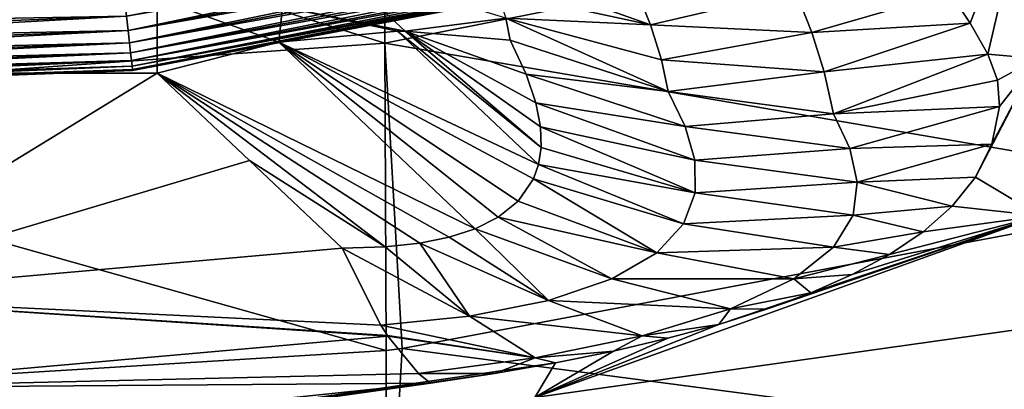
# Model space of a CAD drawing. Header units: metres. Extents: x -80 to 80, y -455 to 95.
# Tile 57 of 256: x 2.88 to 8.46, y -427.11 to -425.01. Entities that reach past the tile are written whole.
import ezdxf

# ---------------------------------------------------------------- set-up
doc = ezdxf.new("R2010")
doc.units = ezdxf.units.M
for name, color, linetype in [('solid_501010_K_01', 7, 'CONTINUOUS'), ('solid_501010_k_01_02', 7, 'CONTINUOUS'), ('solid_501010_k_02_01', 7, 'CONTINUOUS')]:
    doc.layers.add(name, color=color, linetype=linetype)

msp = doc.modelspace()

# ---------------------------------------------------------------- linework, layer by layer
at = {"layer": 'solid_501010_K_01'}
for points in [[(4.942018, -423.195831, 468.460999), (4.951059, -425.145081, 470.836395), (0.009882, -423.597076, 468.592621)], [(9.807204, -424.180084, 470.741119), (4.951059, -425.145081, 470.836395), (4.942018, -423.195831, 468.460999)], [(4.951059, -425.145081, 470.836395), (0.009901, -425.493134, 470.90097), (0.009882, -423.597076, 468.592621)], [(8.034726, -424.128693, 456.140472), (3.487196, -424.993011, 456.140472), (3.496406, -425.074219, 455.800812)], [(8.055946, -424.207611, 455.800812), (8.034726, -424.128693, 456.140472), (3.496406, -425.074219, 455.800812)], [(9.807204, -424.180084, 470.741119), (9.817269, -425.979828, 473.605682), (4.951059, -425.145081, 470.836395)], [(8.055946, -424.207611, 451.599213), (3.496406, -425.074219, 451.599213), (3.487196, -424.993011, 451.259521)], [(8.055946, -424.207611, 455.800812), (3.496406, -425.074219, 455.800812), (3.50423, -425.143188, 455.457001)], [(8.055946, -424.207611, 451.599213), (8.073974, -424.274658, 451.942993), (3.496406, -425.074219, 451.599213)], [(8.073974, -424.274658, 455.457001), (8.055946, -424.207611, 455.800812), (3.50423, -425.143188, 455.457001)], [(8.073974, -424.274658, 451.942993), (3.50423, -425.143188, 451.942993), (3.496406, -425.074219, 451.599213)], [(8.073974, -424.274658, 455.457001), (3.50423, -425.143188, 455.457001), (3.510652, -425.199799, 455.109741)], [(8.073974, -424.274658, 451.942993), (8.088771, -424.329681, 452.290253), (3.50423, -425.143188, 451.942993)], [(8.088771, -424.329681, 455.109741), (8.073974, -424.274658, 455.457001), (3.510652, -425.199799, 455.109741)], [(8.088771, -424.329681, 452.290253), (3.510652, -425.199799, 452.290253), (3.50423, -425.143188, 451.942993)], [(8.088771, -424.329681, 455.109741), (3.510652, -425.199799, 455.109741), (3.515661, -425.243958, 454.759735)], [(8.088771, -424.329681, 452.290253), (8.10031, -424.372589, 452.640259), (3.510652, -425.199799, 452.290253)], [(8.10031, -424.372589, 454.759735), (8.088771, -424.329681, 455.109741), (3.515661, -425.243958, 454.759735)], [(8.10031, -424.372589, 452.640259), (3.515661, -425.243958, 452.640259), (3.510652, -425.199799, 452.290253)], [(8.10031, -424.372589, 454.759735), (3.515661, -425.243958, 454.759735), (3.519245, -425.275574, 454.407654)], [(8.10031, -424.372589, 452.640259), (8.108569, -424.40329, 452.99234), (3.515661, -425.243958, 452.640259)], [(8.108569, -424.40329, 452.99234), (3.519245, -425.275574, 452.99234), (3.515661, -425.243958, 452.640259)], [(8.108569, -424.40329, 454.407654), (8.10031, -424.372589, 454.759735), (3.519245, -425.275574, 454.407654)], [(8.108569, -424.40329, 454.407654), (3.519245, -425.275574, 454.407654), (3.521399, -425.294556, 454.054169)], [(8.108569, -424.40329, 452.99234), (8.113531, -424.421753, 453.345825), (3.519245, -425.275574, 452.99234)], [(8.113531, -424.421753, 454.054169), (8.108569, -424.40329, 454.407654), (3.521399, -425.294556, 454.054169)], [(8.113531, -424.421753, 453.345825), (3.521399, -425.294556, 453.345825), (3.519245, -425.275574, 452.99234)], [(8.113531, -424.421753, 454.054169), (3.521399, -425.294556, 454.054169), (3.522117, -425.300873, 453.700012)], [(8.113531, -424.421753, 453.345825), (8.115186, -424.427917, 453.700012), (3.521399, -425.294556, 453.345825)], [(8.115186, -424.427917, 453.700012), (3.522117, -425.300873, 453.700012), (3.521399, -425.294556, 453.345825)], [(8.115186, -424.427917, 453.700012), (8.113531, -424.421753, 454.054169), (3.522117, -425.300873, 453.700012)], [(4.370794, -424.939484, 490.39798), (5.066826, -425.077545, 490.336426), (4.669142, -424.709137, 489.569672)], [(5.066826, -425.077545, 490.336426), (5.636524, -425.004486, 489.496338), (4.669142, -424.709137, 489.569672)], [(6.455634, -425.042633, 488.64032), (5.530233, -424.713257, 488.511383), (5.586515, -424.854034, 488.980591)], [(6.455634, -425.042633, 488.64032), (6.373809, -424.837311, 488.018188), (5.530233, -424.713257, 488.511383)], [(6.455634, -425.042633, 488.64032), (5.586515, -424.854034, 488.980591), (5.636524, -425.004486, 489.496338)], [(7.277361, -424.849243, 487.751831), (6.373809, -424.837311, 488.018188), (6.455634, -425.042633, 488.64032)], [(7.370161, -425.085571, 488.418365), (7.277361, -424.849243, 487.751831), (6.455634, -425.042633, 488.64032)], [(3.660254, -424.893127, 490.41864), (-3.660254, -425.315643, 491.180908), (3.660254, -425.315643, 491.180908)], [(4.350796, -425.140656, 490.805511), (3.660254, -424.893127, 490.41864), (3.660254, -425.315643, 491.180908)], [(4.350796, -425.140656, 490.805511), (4.370794, -424.939484, 490.39798), (3.660254, -424.893127, 490.41864)], [(4.350796, -425.140656, 490.805511), (5.023453, -425.077698, 490.36731), (4.370794, -424.939484, 490.39798)], [(5.023453, -425.077698, 490.36731), (5.066826, -425.077545, 490.336426), (4.370794, -424.939484, 490.39798)], [(5.066826, -425.077545, 490.336426), (5.660751, -425.128448, 489.877716), (5.636524, -425.004486, 489.496338)], [(6.556859, -425.419861, 489.821045), (5.636524, -425.004486, 489.496338), (5.660751, -425.128448, 489.877716)], [(6.455634, -425.042633, 488.64032), (5.636524, -425.004486, 489.496338), (6.518697, -425.23941, 489.268097)], [(5.821459, -425.832397, 491.487213), (5.023453, -425.077698, 490.36731), (4.350796, -425.140656, 490.805511)], [(5.83629, -425.735596, 491.257751), (5.066826, -425.077545, 490.336426), (5.023453, -425.077698, 490.36731)], [(5.821459, -425.832397, 491.487213), (5.83629, -425.735596, 491.257751), (5.023453, -425.077698, 490.36731)], [(5.751605, -425.320892, 490.304169), (5.660751, -425.128448, 489.877716), (5.066826, -425.077545, 490.336426)], [(5.806737, -425.483459, 490.672363), (5.751605, -425.320892, 490.304169), (5.066826, -425.077545, 490.336426)], [(5.832875, -425.620331, 490.988159), (5.806737, -425.483459, 490.672363), (5.066826, -425.077545, 490.336426)], [(5.83629, -425.735596, 491.257751), (5.832875, -425.620331, 490.988159), (5.066826, -425.077545, 490.336426)], [(7.370161, -425.085571, 488.418365), (6.455634, -425.042633, 488.64032), (6.518697, -425.23941, 489.268097)], [(6.556859, -425.419861, 489.821045), (5.660751, -425.128448, 489.877716), (5.751605, -425.320892, 490.304169)], [(4.951059, -425.145081, 470.836395), (4.957744, -426.885956, 473.532562), (0.009901, -425.493134, 470.90097)], [(5.463096, -426.196716, 492.373047), (4.350796, -425.140656, 490.805511), (3.660254, -425.315643, 491.180908)], [(5.792783, -425.913879, 491.682281), (5.821459, -425.832397, 491.487213), (4.350796, -425.140656, 490.805511)], [(5.705546, -426.041168, 491.990387), (5.792783, -425.913879, 491.682281), (4.350796, -425.140656, 490.805511)], [(5.592509, -426.131622, 492.212097), (5.705546, -426.041168, 491.990387), (4.350796, -425.140656, 490.805511)], [(5.463096, -426.196716, 492.373047), (5.592509, -426.131622, 492.212097), (4.350796, -425.140656, 490.805511)], [(5.048962, -426.874634, 473.533478), (4.957744, -426.885956, 473.532562), (4.951059, -425.145081, 470.836395)], [(9.817269, -425.979828, 473.605682), (5.048962, -426.874634, 473.533478), (4.951059, -425.145081, 470.836395)], [(3.660254, -425.315643, 491.180908), (-3.660254, -425.315643, 491.180908), (1.591344, -426.582092, 493.058502)], [(4.184627, -425.810638, 491.914734), (3.660254, -425.315643, 491.180908), (1.591344, -426.582092, 493.058502)], [(4.952028, -426.299164, 492.630493), (3.660254, -425.315643, 491.180908), (4.184627, -425.810638, 491.914734)], [(5.316382, -426.244324, 492.49173), (5.463096, -426.196716, 492.373047), (3.660254, -425.315643, 491.180908)], [(5.148973, -426.278137, 492.576752), (5.316382, -426.244324, 492.49173), (3.660254, -425.315643, 491.180908)], [(4.952028, -426.299164, 492.630493), (5.148973, -426.278137, 492.576752), (3.660254, -425.315643, 491.180908)], [(6.652488, -425.617828, 490.343079), (5.751605, -425.320892, 490.304169), (5.806737, -425.483459, 490.672363)], [(6.652488, -425.617828, 490.343079), (6.556859, -425.419861, 489.821045), (5.751605, -425.320892, 490.304169)], [(4.957744, -426.885956, 473.532562), (0.009942, -427.188782, 473.508118), (0.009901, -425.493134, 470.90097)], [(6.706887, -425.809113, 490.868103), (5.806737, -425.483459, 490.672363), (5.832875, -425.620331, 490.988159)], [(6.706887, -425.809113, 490.868103), (6.652488, -425.617828, 490.343079), (5.806737, -425.483459, 490.672363)], [(6.708533, -425.993073, 491.391357), (5.832875, -425.620331, 490.988159), (5.83629, -425.735596, 491.257751)], [(6.708533, -425.993073, 491.391357), (6.706887, -425.809113, 490.868103), (5.832875, -425.620331, 490.988159)], [(6.708533, -425.993073, 491.391357), (5.83629, -425.735596, 491.257751), (5.821459, -425.832397, 491.487213)], [(1.591344, -426.582092, 493.058502), (4.708911, -426.305634, 492.648621), (4.184627, -425.810638, 491.914734)], [(4.952028, -426.299164, 492.630493), (4.184627, -425.810638, 491.914734), (4.708911, -426.305634, 492.648621)], [(6.642709, -426.168396, 491.904053), (5.821459, -425.832397, 491.487213), (5.792783, -425.913879, 491.682281)], [(6.642709, -426.168396, 491.904053), (6.708533, -425.993073, 491.391357), (5.821459, -425.832397, 491.487213)], [(6.491218, -426.332367, 492.389923), (5.792783, -425.913879, 491.682281), (5.705546, -426.041168, 491.990387)], [(6.491218, -426.332367, 492.389923), (6.642709, -426.168396, 491.904053), (5.792783, -425.913879, 491.682281)], [(6.491218, -426.332367, 492.389923), (5.705546, -426.041168, 491.990387), (5.592509, -426.131622, 492.212097)], [(6.237664, -426.479584, 492.820862), (5.592509, -426.131622, 492.212097), (5.463096, -426.196716, 492.373047)], [(6.237664, -426.479584, 492.820862), (6.491218, -426.332367, 492.389923), (5.592509, -426.131622, 492.212097)], [(7.49267, -426.301392, 492.295166), (6.642709, -426.168396, 491.904053), (6.491218, -426.332367, 492.389923)], [(5.877917, -426.602142, 493.160187), (5.316382, -426.244324, 492.49173), (5.148973, -426.278137, 492.576752)], [(5.877917, -426.602142, 493.160187), (5.463096, -426.196716, 492.373047), (5.316382, -426.244324, 492.49173)], [(5.877917, -426.602142, 493.160187), (6.237664, -426.479584, 492.820862), (5.463096, -426.196716, 492.373047)], [(4.929093, -426.742645, 493.455841), (4.708911, -426.305634, 492.648621), (1.591344, -426.582092, 493.058502)], [(5.42991, -426.691467, 493.375305), (4.952028, -426.299164, 492.630493), (4.708911, -426.305634, 492.648621)], [(4.929093, -426.742645, 493.455841), (5.42991, -426.691467, 493.375305), (4.708911, -426.305634, 492.648621)], [(5.42991, -426.691467, 493.375305), (5.148973, -426.278137, 492.576752), (4.952028, -426.299164, 492.630493)], [(5.42991, -426.691467, 493.375305), (5.877917, -426.602142, 493.160187), (5.148973, -426.278137, 492.576752)], [(7.268593, -426.479431, 492.906799), (7.49267, -426.301392, 492.295166), (6.491218, -426.332367, 492.389923)], [(7.268593, -426.479431, 492.906799), (6.491218, -426.332367, 492.389923), (6.237664, -426.479584, 492.820862)], [(6.908787, -426.649139, 493.464142), (6.237664, -426.479584, 492.820862), (5.877917, -426.602142, 493.160187)], [(6.908787, -426.649139, 493.464142), (7.268593, -426.479431, 492.906799), (6.237664, -426.479584, 492.820862)], [(4.965285, -426.800018, 493.598358), (4.929093, -426.742645, 493.455841), (1.591344, -426.582092, 493.058502)], [(4.965285, -426.800018, 493.598358), (1.591344, -426.582092, 493.058502), (4.967745, -426.803772, 493.608154)], [(1.669094, -427.095947, 494.041321), (4.967745, -426.803772, 493.608154), (1.591344, -426.582092, 493.058502)], [(6.409874, -426.802368, 493.9151), (5.877917, -426.602142, 493.160187), (5.42991, -426.691467, 493.375305)], [(6.409874, -426.802368, 493.9151), (6.908787, -426.649139, 493.464142), (5.877917, -426.602142, 493.160187)], [(5.802358, -426.927734, 494.21106), (5.42991, -426.691467, 493.375305), (4.929093, -426.742645, 493.455841)], [(5.802358, -426.927734, 494.21106), (6.409874, -426.802368, 493.9151), (5.42991, -426.691467, 493.375305)], [(4.965285, -426.800018, 493.598358), (5.802358, -426.927734, 494.21106), (4.929093, -426.742645, 493.455841)], [(6.844, -426.737701, 493.849609), (6.555117, -426.816406, 494.070374), (5.800178, -427.151367, 495.607483)], [(1.669094, -427.095947, 494.041321), (5.141566, -427.016541, 494.334991), (4.967745, -426.803772, 493.608154)], [(4.965285, -426.800018, 493.598358), (4.967745, -426.803772, 493.608154), (5.802358, -426.927734, 494.21106)], [(4.967745, -426.803772, 493.608154), (5.141566, -427.016541, 494.334991), (5.802358, -426.927734, 494.21106)], [(5.802358, -426.927734, 494.21106), (6.246174, -426.889008, 494.26004), (6.409874, -426.802368, 493.9151)], [(6.555117, -426.816406, 494.070374), (6.246174, -426.889008, 494.26004), (5.800178, -427.151367, 495.607483)], [(4.958829, -428.447693, 476.612701), (0.009942, -427.188782, 473.508118), (4.957744, -426.885956, 473.532562)], [(4.958829, -428.447693, 476.612701), (4.957744, -426.885956, 473.532562), (5.048962, -426.874634, 473.533478)], [(6.246174, -426.889008, 494.26004), (5.918323, -426.955475, 494.418213), (5.800178, -427.151367, 495.607483)], [(5.802358, -426.927734, 494.21106), (5.918323, -426.955475, 494.418213), (6.246174, -426.889008, 494.26004)], [(5.918323, -426.955475, 494.418213), (2.90938, -427.393524, 495.579132), (5.800178, -427.151367, 495.607483)], [(5.918323, -426.955475, 494.418213), (5.572217, -427.015625, 494.543793), (2.90938, -427.393524, 495.579132)], [(5.141566, -427.016541, 494.334991), (5.572217, -427.015625, 494.543793), (5.802358, -426.927734, 494.21106)], [(5.802358, -426.927734, 494.21106), (5.572217, -427.015625, 494.543793), (5.918323, -426.955475, 494.418213)], [(1.669094, -427.095947, 494.041321), (5.209138, -427.069489, 494.637634), (5.141566, -427.016541, 494.334991)], [(5.572217, -427.015625, 494.543793), (5.209138, -427.069489, 494.637634), (2.90938, -427.393524, 495.579132)], [(5.141566, -427.016541, 494.334991), (5.209138, -427.069489, 494.637634), (5.572217, -427.015625, 494.543793)], [(1.669094, -427.095947, 494.041321), (2.920654, -427.309387, 495.004639), (5.209138, -427.069489, 494.637634)], [(5.209138, -427.069489, 494.637634), (2.920654, -427.309387, 495.004639), (2.90938, -427.393524, 495.579132)], [(1.669094, -427.095947, 494.041321), (1.757907, -427.378418, 495.110321), (2.920654, -427.309387, 495.004639)]]:
    msp.add_3dface(points, dxfattribs=at)
at = {"layer": 'solid_501010_k_01_02'}
for points in [[(8.151835, -424.859009, 487.936157), (8.266457, -425.033508, 488.435669), (8.624783, -424.10376, 486.362274)], [(8.266457, -425.033508, 488.435669), (8.366968, -425.208496, 488.960815), (8.624783, -424.10376, 486.362274)], [(8.366968, -425.208496, 488.960815), (8.646854, -425.232635, 489.162018), (8.624783, -424.10376, 486.362274)], [(7.370161, -425.085571, 488.418365), (8.151835, -424.859009, 487.936157), (7.277361, -424.849243, 487.751831)], [(7.370161, -425.085571, 488.418365), (8.266457, -425.033508, 488.435669), (8.151835, -424.859009, 487.936157)], [(6.518697, -425.23941, 489.268097), (5.636524, -425.004486, 489.496338), (6.556859, -425.419861, 489.821045)], [(7.370161, -425.085571, 488.418365), (7.4407, -425.308228, 489.087402), (8.266457, -425.033508, 488.435669)], [(7.4407, -425.308228, 489.087402), (8.366968, -425.208496, 488.960815), (8.266457, -425.033508, 488.435669)], [(7.370161, -425.085571, 488.418365), (6.518697, -425.23941, 489.268097), (7.4407, -425.308228, 489.087402)], [(7.4407, -425.308228, 489.087402), (6.518697, -425.23941, 489.268097), (6.556859, -425.419861, 489.821045)], [(7.4407, -425.308228, 489.087402), (7.493382, -425.546509, 489.819641), (8.366968, -425.208496, 488.960815)], [(7.493382, -425.546509, 489.819641), (8.423113, -425.356323, 489.416779), (8.366968, -425.208496, 488.960815)], [(8.297786, -425.904541, 491.157471), (8.663775, -426.123566, 492.259674), (8.646854, -425.232635, 489.162018)], [(8.389723, -425.716949, 490.547424), (8.297786, -425.904541, 491.157471), (8.646854, -425.232635, 489.162018)], [(8.366968, -425.208496, 488.960815), (8.423113, -425.356323, 489.416779), (8.646854, -425.232635, 489.162018)], [(8.43403, -425.503693, 489.873474), (8.389723, -425.716949, 490.547424), (8.646854, -425.232635, 489.162018)], [(8.423113, -425.356323, 489.416779), (8.43403, -425.503693, 489.873474), (8.646854, -425.232635, 489.162018)], [(7.4407, -425.308228, 489.087402), (6.556859, -425.419861, 489.821045), (7.493382, -425.546509, 489.819641)], [(7.493382, -425.546509, 489.819641), (8.43403, -425.503693, 489.873474), (8.423113, -425.356323, 489.416779)], [(7.493382, -425.546509, 489.819641), (6.556859, -425.419861, 489.821045), (6.652488, -425.617828, 490.343079)], [(7.585901, -425.742188, 490.422699), (8.43403, -425.503693, 489.873474), (7.493382, -425.546509, 489.819641)], [(7.585901, -425.742188, 490.422699), (8.389723, -425.716949, 490.547424), (8.43403, -425.503693, 489.873474)], [(7.585901, -425.742188, 490.422699), (7.493382, -425.546509, 489.819641), (6.652488, -425.617828, 490.343079)], [(7.585901, -425.742188, 490.422699), (6.652488, -425.617828, 490.343079), (6.706887, -425.809113, 490.868103)], [(7.628019, -425.9328, 491.039429), (7.585901, -425.742188, 490.422699), (6.706887, -425.809113, 490.868103)], [(7.628019, -425.9328, 491.039429), (8.389723, -425.716949, 490.547424), (7.585901, -425.742188, 490.422699)], [(7.628019, -425.9328, 491.039429), (8.297786, -425.904541, 491.157471), (8.389723, -425.716949, 490.547424)], [(7.628019, -425.9328, 491.039429), (6.706887, -425.809113, 490.868103), (6.708533, -425.993073, 491.391357)], [(7.628019, -425.9328, 491.039429), (8.16529, -426.069397, 491.702301), (8.297786, -425.904541, 491.157471)], [(8.297786, -425.904541, 491.157471), (8.16529, -426.069397, 491.702301), (8.663775, -426.123566, 492.259674)], [(7.60384, -426.118988, 491.666443), (7.628019, -425.9328, 491.039429), (6.708533, -425.993073, 491.391357)], [(7.60384, -426.118988, 491.666443), (8.16529, -426.069397, 491.702301), (7.628019, -425.9328, 491.039429)], [(9.826536, -427.503235, 476.693237), (5.048962, -426.874634, 473.533478), (9.817269, -425.979828, 473.605682)], [(7.60384, -426.118988, 491.666443), (6.708533, -425.993073, 491.391357), (6.642709, -426.168396, 491.904053)], [(7.60384, -426.118988, 491.666443), (8.001066, -426.21402, 492.183258), (8.16529, -426.069397, 491.702301)], [(8.16529, -426.069397, 491.702301), (8.001066, -426.21402, 492.183258), (8.663775, -426.123566, 492.259674)], [(8.663775, -426.123566, 492.259674), (5.800178, -427.151367, 495.607483), (8.673951, -426.747894, 495.654663)], [(6.844, -426.737701, 493.849609), (5.800178, -427.151367, 495.607483), (8.663775, -426.123566, 492.259674)], [(7.49267, -426.301392, 492.295166), (7.60384, -426.118988, 491.666443), (6.642709, -426.168396, 491.904053)], [(7.113544, -426.652161, 493.595795), (6.844, -426.737701, 493.849609), (8.663775, -426.123566, 492.259674)], [(7.365387, -426.558563, 493.306427), (7.113544, -426.652161, 493.595795), (8.663775, -426.123566, 492.259674)], [(7.598114, -426.455566, 492.977448), (7.365387, -426.558563, 493.306427), (8.663775, -426.123566, 492.259674)], [(7.49267, -426.301392, 492.295166), (8.001066, -426.21402, 492.183258), (7.60384, -426.118988, 491.666443)], [(7.810627, -426.341522, 492.605042), (7.598114, -426.455566, 492.977448), (8.663775, -426.123566, 492.259674)], [(8.001066, -426.21402, 492.183258), (7.810627, -426.341522, 492.605042), (8.663775, -426.123566, 492.259674)], [(7.49267, -426.301392, 492.295166), (7.810627, -426.341522, 492.605042), (8.001066, -426.21402, 492.183258)], [(7.268593, -426.479431, 492.906799), (7.810627, -426.341522, 492.605042), (7.49267, -426.301392, 492.295166)], [(7.268593, -426.479431, 492.906799), (7.598114, -426.455566, 492.977448), (7.810627, -426.341522, 492.605042)], [(7.268593, -426.479431, 492.906799), (7.365387, -426.558563, 493.306427), (7.598114, -426.455566, 492.977448)], [(6.908787, -426.649139, 493.464142), (7.365387, -426.558563, 493.306427), (7.268593, -426.479431, 492.906799)], [(6.908787, -426.649139, 493.464142), (7.113544, -426.652161, 493.595795), (7.365387, -426.558563, 493.306427)], [(6.409874, -426.802368, 493.9151), (6.844, -426.737701, 493.849609), (6.908787, -426.649139, 493.464142)], [(6.908787, -426.649139, 493.464142), (6.844, -426.737701, 493.849609), (7.113544, -426.652161, 493.595795)], [(8.673951, -426.747894, 495.654663), (5.800178, -427.151367, 495.607483), (8.638416, -428.144684, 505.680511)], [(6.409874, -426.802368, 493.9151), (6.555117, -426.816406, 494.070374), (6.844, -426.737701, 493.849609)], [(6.409874, -426.802368, 493.9151), (6.246174, -426.889008, 494.26004), (6.555117, -426.816406, 494.070374)], [(4.958829, -428.447693, 476.612701), (5.048962, -426.874634, 473.533478), (9.826536, -427.503235, 476.693237)]]:
    msp.add_3dface(points, dxfattribs=at)
at = {"layer": 'solid_501010_k_02_01'}
for points in [[(3.464692, -424.794617, 456.80484), (-1.131042, -424.969696, 456.80484), (-1.134935, -425.075439, 456.475372)], [(3.476618, -424.89975, 456.475372), (3.464692, -424.794617, 456.80484), (-1.134935, -425.075439, 456.475372)], [(3.660254, -424.893127, 490.41864), (-3.660254, -424.893127, 490.41864), (-3.660254, -425.315643, 491.180908)], [(3.476618, -424.89975, 456.475372), (-1.134935, -425.075439, 456.475372), (-1.138388, -425.16922, 456.140472)], [(3.487196, -424.993011, 456.140472), (3.476618, -424.89975, 456.475372), (-1.138388, -425.16922, 456.140472)], [(3.476618, -424.89975, 450.924622), (-1.134935, -425.075439, 450.924622), (-1.131042, -424.969696, 450.595154)], [(3.476618, -424.89975, 450.924622), (3.487196, -424.993011, 451.259521), (-1.134935, -425.075439, 450.924622)], [(3.487196, -424.993011, 456.140472), (-1.138388, -425.16922, 456.140472), (-1.141394, -425.250885, 455.800812)], [(3.496406, -425.074219, 455.800812), (3.487196, -424.993011, 456.140472), (-1.141394, -425.250885, 455.800812)], [(3.487196, -424.993011, 451.259521), (-1.138388, -425.16922, 451.259521), (-1.134935, -425.075439, 450.924622)], [(3.487196, -424.993011, 451.259521), (3.496406, -425.074219, 451.599213), (-1.138388, -425.16922, 451.259521)], [(3.496406, -425.074219, 455.800812), (-1.141394, -425.250885, 455.800812), (-1.143949, -425.320251, 455.457001)], [(3.50423, -425.143188, 455.457001), (3.496406, -425.074219, 455.800812), (-1.143949, -425.320251, 455.457001)], [(3.496406, -425.074219, 451.599213), (-1.141394, -425.250885, 451.599213), (-1.138388, -425.16922, 451.259521)], [(3.496406, -425.074219, 451.599213), (3.50423, -425.143188, 451.942993), (-1.141394, -425.250885, 451.599213)], [(3.50423, -425.143188, 455.457001), (-1.143949, -425.320251, 455.457001), (-1.146045, -425.377197, 455.109741)], [(3.510652, -425.199799, 455.109741), (3.50423, -425.143188, 455.457001), (-1.146045, -425.377197, 455.109741)], [(3.50423, -425.143188, 451.942993), (-1.143949, -425.320251, 451.942993), (-1.141394, -425.250885, 451.599213)], [(3.50423, -425.143188, 451.942993), (3.510652, -425.199799, 452.290253), (-1.143949, -425.320251, 451.942993)], [(3.515661, -425.243958, 454.759735), (-1.14768, -425.4216, 454.759735), (-1.14885, -425.453369, 454.407654)], [(3.519245, -425.275574, 454.407654), (3.515661, -425.243958, 454.759735), (-1.14885, -425.453369, 454.407654)], [(3.510652, -425.199799, 455.109741), (-1.146045, -425.377197, 455.109741), (-1.14768, -425.4216, 454.759735)], [(3.515661, -425.243958, 454.759735), (3.510652, -425.199799, 455.109741), (-1.14768, -425.4216, 454.759735)], [(3.515661, -425.243958, 452.640259), (-1.14768, -425.4216, 452.640259), (-1.146045, -425.377197, 452.290253)], [(3.515661, -425.243958, 452.640259), (3.519245, -425.275574, 452.99234), (-1.14768, -425.4216, 452.640259)], [(3.510652, -425.199799, 452.290253), (-1.146045, -425.377197, 452.290253), (-1.143949, -425.320251, 451.942993)], [(3.510652, -425.199799, 452.290253), (3.515661, -425.243958, 452.640259), (-1.146045, -425.377197, 452.290253)], [(3.521399, -425.294556, 454.054169), (-1.149553, -425.472473, 454.054169), (-1.149788, -425.478851, 453.700012)], [(3.522117, -425.300873, 453.700012), (3.521399, -425.294556, 454.054169), (-1.149788, -425.478851, 453.700012)], [(3.522117, -425.300873, 453.700012), (-1.149788, -425.478851, 453.700012), (-1.149553, -425.472473, 453.345825)], [(3.519245, -425.275574, 454.407654), (-1.14885, -425.453369, 454.407654), (-1.149553, -425.472473, 454.054169)], [(3.521399, -425.294556, 454.054169), (3.519245, -425.275574, 454.407654), (-1.149553, -425.472473, 454.054169)], [(3.521399, -425.294556, 453.345825), (-1.149553, -425.472473, 453.345825), (-1.14885, -425.453369, 452.99234)], [(3.521399, -425.294556, 453.345825), (3.522117, -425.300873, 453.700012), (-1.149553, -425.472473, 453.345825)], [(3.519245, -425.275574, 452.99234), (-1.14885, -425.453369, 452.99234), (-1.14768, -425.4216, 452.640259)], [(3.519245, -425.275574, 452.99234), (3.521399, -425.294556, 453.345825), (-1.14885, -425.453369, 452.99234)]]:
    msp.add_3dface(points, dxfattribs=at)

doc.saveas('drawing.dxf')
